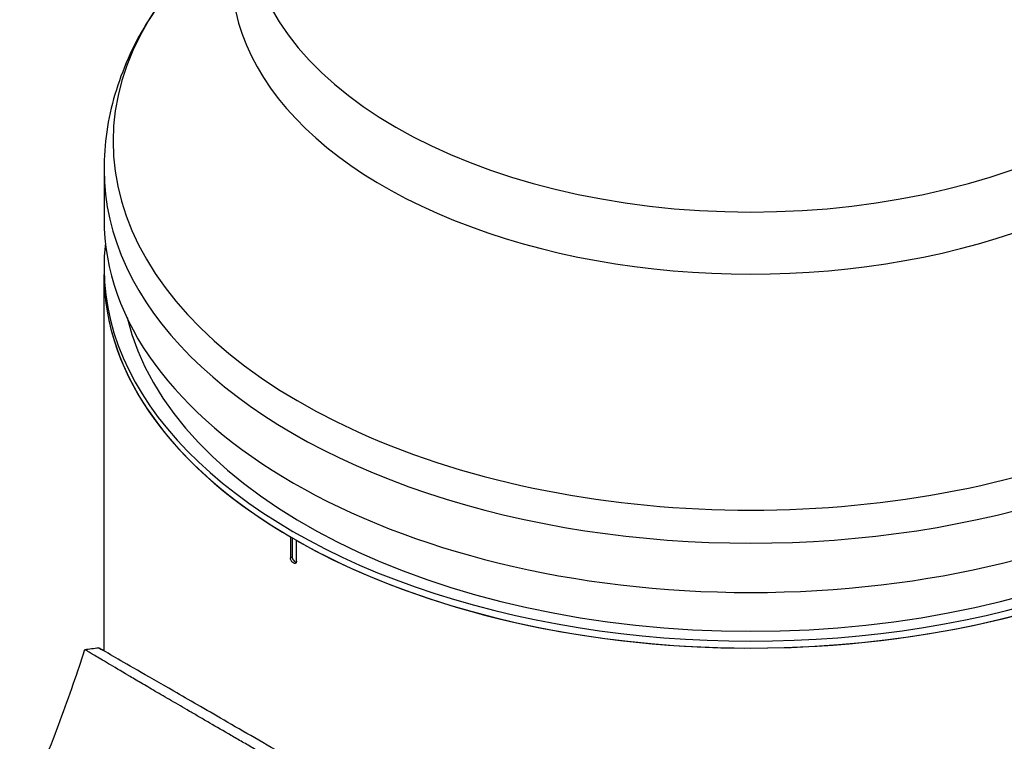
# Model space of a CAD drawing. Header units: millimetres. Extents: x 0 to 4378, y 0 to 2376.
# Tile 187 of 227: x 2531 to 2647, y 1259 to 1344. Entities that reach past the tile are written whole.
import ezdxf

# ---------------------------------------------------------------- set-up
doc = ezdxf.new("R2010")
doc.units = ezdxf.units.MM
doc.header["$LTSCALE"] = 0.2
doc.layers.add('01_Object Line', color=4, linetype='Continuous')

# ---------------------------------------------------------------- blocks, each defined once
blk = doc.blocks.new('A$Cf809625c')
for p, q in [((-208.58, 225.49), (-208.58, 219.7)), ((-208.58, 213.99), (-208.58, 213.17)), ((-208.58, 168.96), (-208.58, 213.17)), ((-186.68, 182.35), (-186.68, 179.9)), ((-186.46, 182.23), (-186.46, 180.02)), ((-185.97, 179.49), (-185.97, 181.94)), ((-186.68, 179.9), (-186.46, 180.02)), ((-208.74, 167.86), (-208.74, 167.86))]:
    blk.add_line(p, q)
for centre, major_axis, start_param, end_param in [((-132.58, 248.44), (-61.01, 0), 6.025807, 9.682156), ((-132.58, 254.57), (59, 0), 3.141593, 6.283185), ((-132.58, 228.76), (74.93, 0), 2.721058, 6.70372), ((-132.58, 225.49), (-76, 0), 0, 3.141593), ((-132.58, 219.7), (76, 0), 3.141593, 6.283185), ((-132.58, 213.99), (76, 0), 3.076418, 6.34836), ((-132.58, 213.17), (-76, 0), 0, 0.778819), ((-132.58, 213.17), (76, 0), 3.141593, 6.283185), ((-132.58, 213.17), (76, 0), 3.93357, 6.283185), ((-132.58, 213.99), (74, 0), 3.279905, 6.144873), ((-186.11, 179.82), (0.25, -0.433), 3.926991, 5.844729)]:
    blk.add_ellipse(centre, major_axis=major_axis, ratio=0.57735, start_param=start_param, end_param=end_param)
for points, knots in [([(-200.98, 246.42), (-201.94, 245.18), (-202.82, 243.91), (-204.41, 241.29), (-205.12, 239.94), (-206.35, 237.17), (-206.87, 235.76), (-207.72, 232.89), (-208.04, 231.42), (-208.47, 228.47), (-208.58, 226.98), (-208.58, 225.49)], [1.9356602, 1.9356602, 1.9356602, 1.9356602, 2.019767, 2.019767, 2.1038739, 2.1038739, 2.1879808, 2.1879808, 2.2720876, 2.2720876, 2.3561945, 2.3561945, 2.3561945, 2.3561945]), ([(-185.97, 179.49), (-185.97, 179.45), (-185.97, 179.4), (-185.99, 179.37), (-186, 179.33), (-186.02, 179.3), (-186.05, 179.28), (-186.07, 179.26), (-186.1, 179.25), (-186.13, 179.24), (-186.17, 179.24), (-186.21, 179.24), (-186.25, 179.25), (-186.27, 179.26), (-186.3, 179.27), (-186.32, 179.29), (-186.36, 179.31), (-186.4, 179.34), (-186.44, 179.38), (-186.48, 179.41), (-186.51, 179.46), (-186.54, 179.5), (-186.57, 179.55), (-186.6, 179.6), (-186.62, 179.65), (-186.64, 179.7), (-186.66, 179.76), (-186.67, 179.81), (-186.67, 179.84), (-186.68, 179.87), (-186.68, 179.9)], [0, 0, 0, 0, 0.107469, 0.107469, 0.107469, 0.214937, 0.214937, 0.214937, 0.322407, 0.322407, 0.322407, 0.429878, 0.429878, 0.429878, 0.5, 0.5, 0.5, 0.607469, 0.607469, 0.607469, 0.714937, 0.714937, 0.714937, 0.822407, 0.822407, 0.822407, 0.929878, 0.929878, 0.929878, 1, 1, 1, 1]), ([(-218.49, 148.79), (-217.14, 152.03), (-215.8, 155.34), (-213.45, 161.48), (-212.39, 164.4), (-211.36, 167.49), (-211.25, 167.82), (-211.04, 168.47), (-210.94, 168.78), (-210.83, 169.12)], [0, 0, 0, 0, 1.067586, 1.067586, 1.972801, 1.972801, 2.085549, 2.085549, 2.199573, 2.199573, 2.199573, 2.199573]), ([(-188.05, 155.8), (-189.04, 156.37), (-190, 156.93), (-190.94, 157.47), (-191.4, 157.74), (-191.86, 158), (-192.31, 158.26), (-192.76, 158.52), (-193.21, 158.78), (-193.64, 159.03), (-194.51, 159.54), (-195.35, 160.02), (-196.16, 160.49), (-196.57, 160.73), (-196.96, 160.96), (-197.35, 161.18), (-197.74, 161.41), (-198.11, 161.63), (-198.48, 161.84), (-198.5, 161.85), (-198.51, 161.86), (-198.52, 161.86), (-199.26, 162.29), (-199.97, 162.71), (-200.64, 163.1), (-200.97, 163.29), (-201.3, 163.48), (-201.62, 163.67), (-201.94, 163.85), (-202.25, 164.04), (-202.55, 164.21), (-203.14, 164.56), (-203.71, 164.89), (-204.24, 165.2), (-204.75, 165.5), (-205.23, 165.78), (-205.68, 166.05), (-205.69, 166.06), (-205.71, 166.07), (-205.72, 166.07), (-206.63, 166.61), (-207.41, 167.07), (-208.07, 167.46), (-208.39, 167.65), (-208.69, 167.83), (-208.96, 167.98), (-209.22, 168.14), (-209.46, 168.28), (-209.67, 168.41), (-209.88, 168.53), (-210.06, 168.64), (-210.21, 168.73), (-210.36, 168.82), (-210.48, 168.89), (-210.57, 168.95), (-210.67, 169.01), (-210.73, 169.05), (-210.78, 169.08), (-210.82, 169.11), (-210.83, 169.12), (-210.83, 169.12)], [0, 0, 0, 0, 0.00419914, 0.00419914, 0.00419914, 0.0062987, 0.0062987, 0.0062987, 0.00839827, 0.00839827, 0.00839827, 0.01259741, 0.01259741, 0.01259741, 0.01469697, 0.01469697, 0.01469697, 0.01679654, 0.01679654, 0.01679654, 0.01685988, 0.01685988, 0.01685988, 0.02107644, 0.02107644, 0.02107644, 0.02318473, 0.02318473, 0.02318473, 0.02529301, 0.02529301, 0.02529301, 0.02950958, 0.02950958, 0.02950958, 0.03359239, 0.03359239, 0.03359239, 0.03372614, 0.03372614, 0.03372614, 0.04205263, 0.04205263, 0.04205263, 0.04621587, 0.04621587, 0.04621587, 0.05037911, 0.05037911, 0.05037911, 0.05457447, 0.05457447, 0.05457447, 0.05876984, 0.05876984, 0.05876984, 0.06296019, 0.06296019, 0.06296019, 0.06673042, 0.06673042, 0.06673042, 0.06673042]), ([(-186.91, 156.45), (-189.66, 158.04), (-192.19, 159.5), (-196.68, 162.1), (-198.64, 163.23), (-203.74, 166.17), (-206.07, 167.5), (-208.41, 168.86), (-208.95, 169.17), (-209.22, 169.33), (-209.25, 169.34), (-209.21, 169.32), (-209.19, 169.31), (-209.07, 169.24), (-208.87, 169.13), (-208.58, 168.96)], [-12.224149, -12.224149, -12.224149, -12.224149, -11.037359, -11.037359, -9.877095, -9.877095, -7.592298, -7.592298, -6.07984, -6.07984, -5.495393, -5.495393, -5.239423, -5.239423, -4.385082, -4.385082, -4.385082, -4.385082])]:
    blk.add_open_spline(points, degree=3, knots=knots)
blk.add_open_spline([(-210.83, 169.12), (-210.3, 169.19), (-209.77, 169.26), (-209.23, 169.33)], degree=3)

msp = doc.modelspace()

# ---------------------------------------------------------------- block references
at = {"layer": '01_Object Line'}
msp.add_blockref('A$Cf809625c', (2749.512, 1100.467), dxfattribs=at)

doc.saveas('drawing.dxf')
